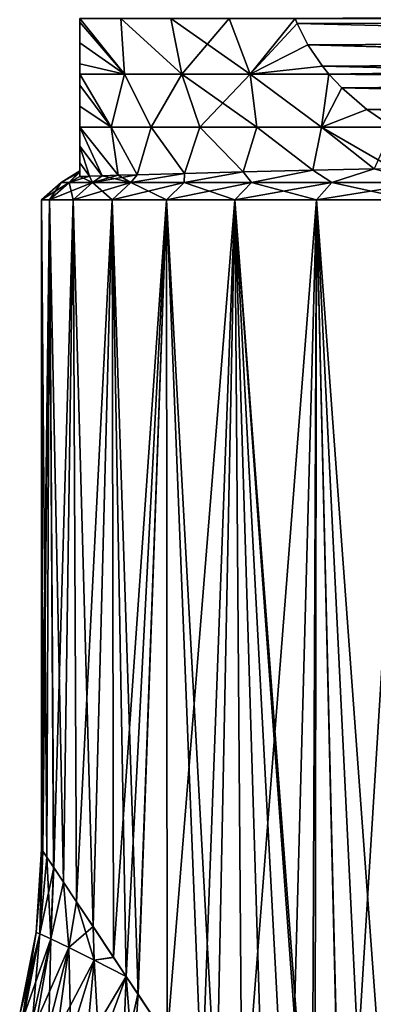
# Model space of a CAD drawing. Header units: metres. Extents: x -109 to 109, y -314 to 82.
# Tile 167 of 191: x 60.86 to 65.49, y 22.83 to 35.74. Entities that reach past the tile are written whole.
import ezdxf

# ---------------------------------------------------------------- set-up
doc = ezdxf.new("R2010")
doc.units = ezdxf.units.M
doc.layers.add('solid_504261_XXX', color=7, linetype='CONTINUOUS')

msp = doc.modelspace()

# ---------------------------------------------------------------- linework, layer by layer
at = {"layer": 'solid_504261_XXX'}
for points in [[(64.465828, 35.756512, 194.834412), (73.817856, 35.727654, 200.23381), (73.853584, 35.823097, 200.25444)], [(64.465828, 35.756512, 174.259583), (73.853584, 35.823097, 168.839554), (73.817856, 35.727657, 168.860184)], [(61.647499, 35.756382, 189.952881), (61.647499, 35.756382, 179.141113), (61.647499, 35.708733, 179.162918)], [(62.235577, 35.027828, 178.124146), (61.647499, 35.708733, 179.162918), (61.647499, 35.756382, 179.141113)], [(61.647499, 35.708733, 189.931076), (61.647499, 35.756382, 189.952881), (61.647499, 35.708733, 179.162918)], [(62.235577, 35.027828, 178.124146), (61.647499, 35.756382, 179.141113), (62.185818, 35.755985, 177.832718)], [(62.235577, 35.027828, 190.969849), (61.647499, 35.756382, 189.952881), (61.647499, 35.708733, 189.931076)], [(62.235577, 35.027828, 190.969849), (62.185818, 35.755985, 191.261276), (61.647499, 35.756382, 189.952881)], [(61.647499, 35.708733, 189.931076), (61.647499, 35.708733, 179.162918), (61.647499, 35.438007, 179.315994)], [(62.235577, 35.027828, 178.124146), (61.647499, 35.438007, 179.315994), (61.647499, 35.708733, 179.162918)], [(61.647499, 35.438007, 189.778015), (61.647499, 35.708733, 189.931076), (61.647499, 35.438007, 179.315994)], [(62.235577, 35.027828, 190.969849), (61.647499, 35.708733, 189.931076), (61.647499, 35.438007, 189.778015)], [(62.983028, 35.027828, 192.436157), (62.839539, 35.755985, 192.519577), (62.185818, 35.755985, 191.261276)], [(62.235577, 35.027828, 190.969849), (62.983028, 35.027828, 192.436157), (62.185818, 35.755985, 191.261276)], [(62.983028, 35.027828, 176.657837), (62.185818, 35.755985, 177.832718), (62.839539, 35.755985, 176.574417)], [(62.983028, 35.027828, 176.657837), (62.235577, 35.027828, 178.124146), (62.185818, 35.755985, 177.832718)], [(63.879154, 35.027828, 193.81662), (63.602467, 35.755985, 193.714813), (62.839539, 35.755985, 192.519577)], [(62.983028, 35.027828, 192.436157), (63.879154, 35.027828, 193.81662), (62.839539, 35.755985, 192.519577)], [(62.983028, 35.027828, 176.657837), (62.839539, 35.755985, 176.574417), (63.602467, 35.755985, 175.379181)], [(63.879154, 35.027828, 175.277374), (62.983028, 35.027828, 176.657837), (63.602467, 35.755985, 175.379181)], [(63.879154, 35.027828, 193.81662), (64.465828, 35.756512, 194.834412), (63.602467, 35.755985, 193.714813)], [(63.879154, 35.027828, 175.277374), (63.602467, 35.755985, 175.379181), (64.465828, 35.756512, 174.259583)], [(63.879154, 35.027828, 193.81662), (64.492325, 35.690491, 194.849716), (64.465828, 35.756512, 194.834412)], [(63.879154, 35.027828, 175.277374), (64.465828, 35.756512, 174.259583), (64.492325, 35.690495, 174.244278)], [(63.879154, 35.027828, 175.277374), (64.492325, 35.690495, 174.244278), (64.631645, 35.413269, 174.163849)], [(63.879154, 35.027828, 193.81662), (64.631645, 35.413265, 194.930145), (64.492325, 35.690491, 194.849716)], [(64.465828, 35.756512, 194.834412), (64.492325, 35.690491, 194.849716), (73.817856, 35.727654, 200.23381)], [(64.492325, 35.690495, 174.244278), (64.465828, 35.756512, 174.259583), (73.817856, 35.727657, 168.860184)], [(64.492325, 35.690495, 174.244278), (73.817856, 35.727657, 168.860184), (73.692085, 35.463737, 168.9328)], [(64.492325, 35.690491, 194.849716), (73.692085, 35.463734, 200.161194), (73.817856, 35.727654, 200.23381)], [(64.631645, 35.413269, 174.163849), (64.492325, 35.690495, 174.244278), (73.692085, 35.463737, 168.9328)], [(64.492325, 35.690491, 194.849716), (64.631645, 35.413265, 194.930145), (73.692085, 35.463734, 200.161194)], [(61.647499, 35.438007, 189.778015), (61.647499, 35.438007, 179.315994), (61.647499, 35.163021, 179.526245)], [(62.235577, 35.027828, 178.124146), (61.647499, 35.163021, 179.526245), (61.647499, 35.438007, 179.315994)], [(61.647499, 35.163021, 189.567764), (61.647499, 35.438007, 189.778015), (61.647499, 35.163021, 179.526245)], [(62.235577, 35.027828, 190.969849), (61.647499, 35.438007, 189.778015), (61.647499, 35.163021, 189.567764)], [(63.879154, 35.027828, 175.277374), (64.631645, 35.413269, 174.163849), (64.82357, 35.131676, 174.05304)], [(63.879154, 35.027828, 193.81662), (64.823578, 35.131672, 195.04097), (64.631645, 35.413265, 194.930145)], [(64.631645, 35.413269, 174.163849), (73.692085, 35.463737, 168.9328), (73.519859, 35.195595, 169.032242)], [(64.631645, 35.413265, 194.930145), (73.519859, 35.195591, 200.061768), (73.692085, 35.463734, 200.161194)], [(64.631645, 35.413269, 174.163849), (73.519859, 35.195595, 169.032242), (73.491295, 35.157265, 169.048721)], [(64.82357, 35.131676, 174.05304), (64.631645, 35.413269, 174.163849), (73.491295, 35.157265, 169.048721)], [(64.631645, 35.413265, 194.930145), (64.823578, 35.131672, 195.04097), (73.519859, 35.195591, 200.061768)], [(61.647499, 35.163021, 189.567764), (61.647499, 35.163021, 179.526245), (61.647499, 35.028698, 179.65155)], [(62.235577, 35.027828, 178.124146), (61.647499, 35.028698, 179.65155), (61.647499, 35.163021, 179.526245)], [(61.647499, 35.028698, 189.442444), (61.647499, 35.163021, 189.567764), (61.647499, 35.028698, 179.65155)], [(62.235577, 35.027828, 190.969849), (61.647499, 35.163021, 189.567764), (61.647499, 35.028698, 189.442444)], [(63.879154, 35.027828, 175.277374), (64.82357, 35.131676, 174.05304), (64.907997, 35.028652, 174.004303)], [(63.879154, 35.027828, 193.81662), (64.907997, 35.028652, 195.089706), (64.823578, 35.131672, 195.04097)], [(64.82357, 35.131676, 174.05304), (73.491295, 35.157265, 169.048721), (73.292786, 34.924076, 169.16333)], [(64.907997, 35.028652, 174.004303), (64.82357, 35.131676, 174.05304), (73.292786, 34.924076, 169.16333)], [(64.823578, 35.131672, 195.04097), (73.491295, 35.157265, 200.045273), (73.519859, 35.195591, 200.061768)], [(64.823578, 35.131672, 195.04097), (64.907997, 35.028652, 195.089706), (73.491295, 35.157265, 200.045273)], [(64.907997, 35.028652, 195.089706), (73.292786, 34.924072, 199.930664), (73.491295, 35.157265, 200.045273)], [(61.647499, 35.028698, 189.442444), (61.647499, 35.028698, 179.65155), (61.647499, 34.884644, 179.804565)], [(62.057011, 34.332512, 179.298508), (61.647499, 34.884644, 179.804565), (61.647499, 35.028698, 179.65155)], [(61.647499, 34.884644, 189.289429), (61.647499, 35.028698, 189.442444), (61.647499, 34.884644, 179.804565)], [(62.235577, 35.027828, 178.124146), (62.057011, 34.332512, 179.298508), (61.647499, 35.028698, 179.65155)], [(62.057011, 34.332512, 189.795486), (61.647499, 35.028698, 189.442444), (61.647499, 34.884644, 189.289429)], [(62.235577, 35.027828, 190.969849), (61.647499, 35.028698, 189.442444), (62.057011, 34.332512, 189.795486)], [(62.235577, 35.027828, 190.969849), (62.057011, 34.332512, 189.795486), (62.582954, 34.332512, 191.075211)], [(62.235577, 35.027828, 178.124146), (62.582954, 34.332512, 178.018784), (62.057011, 34.332512, 179.298508)], [(62.235577, 35.027828, 190.969849), (62.582954, 34.332512, 191.075211), (62.983028, 35.027828, 192.436157)], [(62.983028, 35.027828, 176.657837), (62.582954, 34.332512, 178.018784), (62.235577, 35.027828, 178.124146)], [(62.983028, 35.027828, 192.436157), (62.582954, 34.332512, 191.075211), (63.220882, 34.332512, 192.302963)], [(62.983028, 35.027828, 176.657837), (63.220882, 34.332512, 176.791046), (62.582954, 34.332512, 178.018784)], [(62.983028, 35.027828, 192.436157), (63.220882, 34.332512, 192.302963), (63.965714, 34.332512, 193.468948)], [(62.983028, 35.027828, 192.436157), (63.965714, 34.332512, 193.468948), (63.879154, 35.027828, 193.81662)], [(63.879154, 35.027828, 175.277374), (63.220882, 34.332512, 176.791046), (62.983028, 35.027828, 176.657837)], [(63.879154, 35.027828, 175.277374), (63.965714, 34.332512, 175.625046), (63.220882, 34.332512, 176.791046)], [(63.879154, 35.027828, 193.81662), (64.811516, 34.332512, 194.563904), (64.907997, 35.028652, 195.089706)], [(63.879154, 35.027828, 175.277374), (64.907997, 35.028652, 174.004303), (64.811516, 34.332512, 174.53009)], [(63.879154, 35.027828, 193.81662), (63.965714, 34.332512, 193.468948), (64.811516, 34.332512, 194.563904)], [(63.879154, 35.027828, 175.277374), (64.811516, 34.332512, 174.53009), (63.965714, 34.332512, 175.625046)], [(64.811516, 34.332512, 194.563904), (65.078308, 34.846737, 195.188034), (64.907997, 35.028652, 195.089706)], [(64.811516, 34.332512, 174.53009), (64.907997, 35.028652, 174.004303), (65.0783, 34.846741, 173.905975)], [(64.907997, 35.028652, 195.089706), (65.078308, 34.846737, 195.188034), (73.292786, 34.924072, 199.930664)], [(65.0783, 34.846741, 173.905975), (64.907997, 35.028652, 174.004303), (73.292786, 34.924076, 169.16333)], [(61.647499, 34.884644, 189.289429), (61.647499, 34.884644, 179.804565), (61.647499, 34.606476, 180.162979)], [(62.057011, 34.332512, 179.298508), (61.647499, 34.606476, 180.162979), (61.647499, 34.884644, 179.804565)], [(61.647499, 34.606476, 188.931015), (61.647499, 34.884644, 189.289429), (61.647499, 34.606476, 180.162979)], [(62.057011, 34.332512, 189.795486), (61.647499, 34.884644, 189.289429), (61.647499, 34.606476, 188.931015)], [(65.0783, 34.846741, 173.905975), (73.292786, 34.924076, 169.16333), (73.000854, 34.651985, 169.331879)], [(65.078308, 34.846737, 195.188034), (73.000847, 34.651981, 199.762115), (73.292786, 34.924072, 199.930664)], [(64.811516, 34.332512, 174.53009), (65.0783, 34.846741, 173.905975), (65.406975, 34.562859, 173.716217)], [(64.811516, 34.332512, 194.563904), (65.406975, 34.562855, 195.377792), (65.078308, 34.846737, 195.188034)], [(65.406975, 34.562859, 173.716217), (65.0783, 34.846741, 173.905975), (73.000854, 34.651985, 169.331879)], [(65.078308, 34.846737, 195.188034), (65.406975, 34.562855, 195.377792), (73.000847, 34.651981, 199.762115)], [(61.647499, 34.606476, 188.931015), (61.647499, 34.606476, 180.162979), (61.647499, 34.336304, 180.611938)], [(62.057011, 34.332512, 179.298508), (61.647499, 34.336304, 180.611938), (61.647499, 34.606476, 180.162979)], [(61.647499, 34.336304, 188.482071), (61.647499, 34.606476, 188.931015), (61.647499, 34.336304, 180.611938)], [(62.057011, 34.332512, 189.795486), (61.647499, 34.606476, 188.931015), (61.647499, 34.336304, 188.482071)], [(65.406975, 34.562859, 173.716217), (73.000854, 34.651985, 169.331879), (72.824463, 34.515686, 169.433716)], [(65.406975, 34.562855, 195.377792), (72.824463, 34.515686, 199.660278), (73.000847, 34.651981, 199.762115)], [(64.811516, 34.332512, 174.53009), (65.406975, 34.562859, 173.716217), (65.746773, 34.331989, 173.520035)], [(64.811516, 34.332512, 194.563904), (65.746773, 34.331989, 195.573975), (65.406975, 34.562855, 195.377792)], [(65.406975, 34.562859, 173.716217), (72.824463, 34.515686, 169.433716), (72.635262, 34.386108, 169.542953)], [(65.746773, 34.331989, 173.520035), (65.406975, 34.562859, 173.716217), (72.635262, 34.386108, 169.542953)], [(65.406975, 34.562855, 195.377792), (65.746773, 34.331989, 195.573975), (72.824463, 34.515686, 199.660278)], [(61.647499, 34.336304, 188.482071), (61.647499, 34.336304, 180.611938), (61.647499, 34.332405, 180.619308)], [(62.057011, 34.332512, 179.298508), (61.647499, 34.332405, 180.619308), (61.647499, 34.336304, 180.611938)], [(61.647499, 34.332405, 188.474701), (61.647499, 34.336304, 188.482071), (61.647499, 34.332405, 180.619308)], [(62.057011, 34.332512, 189.795486), (61.647499, 34.336304, 188.482071), (61.647499, 34.332405, 188.474701)], [(62.057011, 34.332512, 179.298508), (62.150467, 33.701393, 180.169937), (61.647499, 34.332405, 180.619308)], [(62.057011, 34.332512, 189.795486), (61.647499, 34.332405, 188.474701), (62.150463, 33.701393, 188.924057)], [(61.647499, 34.332405, 180.619308), (62.150467, 33.701393, 180.169937), (61.941486, 33.695614, 180.95015)], [(61.647499, 34.332405, 180.619308), (61.941486, 33.695614, 180.95015), (61.647499, 34.085075, 181.157578)], [(61.647499, 34.332405, 188.474701), (61.941486, 33.695614, 188.14386), (62.150463, 33.701393, 188.924057)], [(61.647499, 34.085075, 187.936417), (61.941486, 33.695614, 188.14386), (61.647499, 34.332405, 188.474701)], [(61.647499, 34.332405, 188.474701), (61.647499, 34.332405, 180.619308), (61.647499, 34.085075, 181.157578)], [(61.647499, 34.085075, 187.936417), (61.647499, 34.332405, 188.474701), (61.647499, 34.085075, 181.157578)], [(62.057011, 34.332512, 179.298508), (62.399921, 33.708237, 179.402206), (62.150467, 33.701393, 180.169937)], [(62.057011, 34.332512, 179.298508), (62.582954, 34.332512, 178.018784), (62.399921, 33.708237, 179.402206)], [(62.057011, 34.332512, 189.795486), (62.150463, 33.701393, 188.924057), (62.399925, 33.708237, 189.691803)], [(62.582954, 34.332512, 191.075211), (62.057011, 34.332512, 189.795486), (62.399925, 33.708237, 189.691803)], [(62.582954, 34.332512, 178.018784), (63.017242, 33.724895, 177.912476), (62.399921, 33.708237, 179.402206)], [(62.582954, 34.332512, 191.075211), (62.399925, 33.708237, 189.691803), (63.017246, 33.724899, 191.181534)], [(62.582954, 34.332512, 178.018784), (63.220882, 34.332512, 176.791046), (63.017242, 33.724895, 177.912476)], [(63.220882, 34.332512, 192.302963), (62.582954, 34.332512, 191.075211), (63.017246, 33.724899, 191.181534)], [(63.220882, 34.332512, 176.791046), (63.786121, 33.745102, 176.49762), (63.017242, 33.724895, 177.912476)], [(63.220882, 34.332512, 192.302963), (63.017246, 33.724899, 191.181534), (63.786121, 33.745102, 192.596375)], [(63.220882, 34.332512, 176.791046), (63.965714, 34.332512, 175.625046), (63.786121, 33.745102, 176.49762)], [(63.965714, 34.332512, 193.468948), (63.220882, 34.332512, 192.302963), (63.786121, 33.745102, 192.596375)], [(63.965714, 34.332512, 175.625046), (64.697868, 33.76825, 175.172821), (63.786121, 33.745102, 176.49762)], [(63.965714, 34.332512, 193.468948), (63.786121, 33.745102, 192.596375), (64.697884, 33.76825, 193.921204)], [(63.965714, 34.332512, 175.625046), (64.811516, 34.332512, 174.53009), (64.697868, 33.76825, 175.172821)], [(64.811516, 34.332512, 194.563904), (63.965714, 34.332512, 193.468948), (64.697884, 33.76825, 193.921204)], [(64.811516, 34.332512, 174.53009), (65.500122, 33.78788, 174.212982), (64.697868, 33.76825, 175.172821)], [(64.811516, 34.332512, 194.563904), (64.697884, 33.76825, 193.921204), (65.500122, 33.78788, 194.881027)], [(64.811516, 34.332512, 174.53009), (65.746773, 34.331989, 173.520035), (65.500122, 33.78788, 174.212982)], [(64.811516, 34.332512, 194.563904), (65.500122, 33.78788, 194.881027), (65.742126, 33.793663, 195.141434)], [(64.811516, 34.332512, 194.563904), (65.742126, 33.793663, 195.141434), (65.746773, 34.331989, 195.573975)], [(61.647499, 34.085075, 181.157578), (61.941486, 33.695614, 180.95015), (61.773666, 33.690941, 181.740341)], [(61.647499, 34.085075, 181.157578), (61.773666, 33.690941, 181.740341), (61.647499, 33.864792, 181.801178)], [(61.647499, 34.085075, 187.936417), (61.77367, 33.690941, 187.353668), (61.941486, 33.695614, 188.14386)], [(61.647499, 33.864792, 187.292816), (61.77367, 33.690941, 187.353668), (61.647499, 34.085075, 187.936417)], [(61.647499, 34.085075, 187.936417), (61.647499, 34.085075, 181.157578), (61.647499, 33.864792, 181.801178)], [(61.647499, 33.864792, 187.292816), (61.647499, 34.085075, 187.936417), (61.647499, 33.864792, 181.801178)], [(61.647499, 33.864792, 181.801178), (61.773666, 33.690941, 181.740341), (61.647499, 33.687405, 182.538116)], [(61.647499, 33.864792, 181.801178), (61.647499, 33.687405, 182.538116), (61.647499, 33.743038, 183.522018)], [(61.647499, 33.864792, 187.292816), (61.647499, 33.743038, 183.522018), (61.647499, 33.761086, 184.547134)], [(61.647499, 33.864792, 187.292816), (61.647499, 33.864792, 181.801178), (61.647499, 33.743038, 183.522018)], [(61.647499, 33.864792, 187.292816), (61.647499, 33.761086, 184.547134), (61.647499, 33.743034, 185.572159)], [(61.647499, 33.864792, 187.292816), (61.647499, 33.743034, 185.572159), (61.647499, 33.687405, 186.555878)], [(61.647499, 33.864792, 187.292816), (61.647499, 33.687405, 186.555878), (61.77367, 33.690941, 187.353668)], [(61.405506, 33.607456, 184.546997), (61.647499, 33.761086, 184.547134), (61.647499, 33.743038, 183.522018)], [(61.405506, 33.607456, 184.546997), (61.507633, 33.607456, 186.365524), (61.647499, 33.761086, 184.547134)], [(61.507633, 33.607456, 182.72847), (61.405506, 33.607456, 184.546997), (61.647499, 33.743038, 183.522018)], [(61.507633, 33.607456, 186.365524), (61.647499, 33.743034, 185.572159), (61.647499, 33.761086, 184.547134)], [(61.507633, 33.607456, 182.72847), (61.647499, 33.743038, 183.522018), (61.647499, 33.687405, 182.538116)], [(61.507633, 33.607456, 186.365524), (61.647499, 33.687405, 186.555878), (61.647499, 33.743034, 185.572159)], [(61.812725, 33.607456, 180.932816), (61.773666, 33.690941, 181.740341), (61.941486, 33.695614, 180.95015)], [(61.812725, 33.607456, 188.161179), (61.941486, 33.695614, 188.14386), (61.77367, 33.690941, 187.353668)], [(61.812725, 33.607456, 180.932816), (62.150467, 33.701393, 180.169937), (62.399921, 33.708237, 179.402206)], [(62.316952, 33.607456, 179.182602), (61.812725, 33.607456, 180.932816), (62.399921, 33.708237, 179.402206)], [(61.812725, 33.607456, 180.932816), (61.941486, 33.695614, 180.95015), (62.150467, 33.701393, 180.169937)], [(61.812725, 33.607456, 188.161179), (62.316952, 33.607456, 189.911392), (61.941486, 33.695614, 188.14386)], [(62.316952, 33.607456, 189.911392), (62.150463, 33.701393, 188.924057), (61.941486, 33.695614, 188.14386)], [(62.316952, 33.607456, 189.911392), (62.399925, 33.708237, 189.691803), (62.150463, 33.701393, 188.924057)], [(62.316952, 33.607456, 189.911392), (63.017246, 33.724899, 191.181534), (62.399925, 33.708237, 189.691803)], [(62.316952, 33.607456, 189.911392), (63.013969, 33.607456, 191.594131), (63.017246, 33.724899, 191.181534)], [(62.316952, 33.607456, 179.182602), (62.399921, 33.708237, 179.402206), (63.017242, 33.724895, 177.912476)], [(63.013969, 33.607456, 177.499863), (62.316952, 33.607456, 179.182602), (63.017242, 33.724895, 177.912476)], [(63.013969, 33.607456, 177.499863), (63.017242, 33.724895, 177.912476), (63.786121, 33.745102, 176.49762)], [(63.895012, 33.607456, 175.905731), (63.013969, 33.607456, 177.499863), (63.786121, 33.745102, 176.49762)], [(63.013969, 33.607456, 191.594131), (63.786121, 33.745102, 192.596375), (63.017246, 33.724899, 191.181534)], [(63.013969, 33.607456, 191.594131), (63.895012, 33.607456, 193.188263), (63.786121, 33.745102, 192.596375)], [(63.895012, 33.607456, 175.905731), (63.786121, 33.745102, 176.49762), (64.697868, 33.76825, 175.172821)], [(63.895012, 33.607456, 193.188263), (64.697884, 33.76825, 193.921204), (63.786121, 33.745102, 192.596375)], [(64.948997, 33.607456, 174.420288), (63.895012, 33.607456, 175.905731), (64.697868, 33.76825, 175.172821)], [(63.895012, 33.607456, 193.188263), (64.948997, 33.607456, 194.673721), (64.697884, 33.76825, 193.921204)], [(64.948997, 33.607456, 174.420288), (64.697868, 33.76825, 175.172821), (65.500122, 33.78788, 174.212982)], [(64.948997, 33.607456, 194.673721), (65.500122, 33.78788, 194.881027), (64.697884, 33.76825, 193.921204)], [(66.162674, 33.607456, 173.06218), (64.948997, 33.607456, 174.420288), (65.500122, 33.78788, 174.212982)], [(64.948997, 33.607456, 194.673721), (66.162674, 33.607456, 196.03183), (65.500122, 33.78788, 194.881027)], [(61.147499, 33.379601, 184.546997), (61.405506, 33.607456, 184.546997), (61.507633, 33.607456, 182.72847)], [(61.147499, 33.379601, 184.546997), (61.251247, 33.379601, 186.394394), (61.405506, 33.607456, 184.546997)], [(61.251247, 33.379601, 182.6996), (61.147499, 33.379601, 184.546997), (61.507633, 33.607456, 182.72847)], [(61.251247, 33.379601, 186.394394), (61.507633, 33.607456, 186.365524), (61.405506, 33.607456, 184.546997)], [(61.251247, 33.379601, 186.394394), (61.561199, 33.379601, 188.218643), (61.507633, 33.607456, 186.365524)], [(61.251247, 33.379601, 182.6996), (61.507633, 33.607456, 182.72847), (61.812725, 33.607456, 180.932816)], [(61.561199, 33.379601, 180.875351), (61.251247, 33.379601, 182.6996), (61.812725, 33.607456, 180.932816)], [(61.507633, 33.607456, 182.72847), (61.647499, 33.687405, 182.538116), (61.773666, 33.690941, 181.740341)], [(61.812725, 33.607456, 180.932816), (61.507633, 33.607456, 182.72847), (61.773666, 33.690941, 181.740341)], [(61.507633, 33.607456, 186.365524), (61.812725, 33.607456, 188.161179), (61.647499, 33.687405, 186.555878)], [(61.561199, 33.379601, 188.218643), (61.812725, 33.607456, 188.161179), (61.507633, 33.607456, 186.365524)], [(61.561199, 33.379601, 188.218643), (62.073505, 33.379601, 189.996841), (61.812725, 33.607456, 188.161179)], [(61.561199, 33.379601, 180.875351), (61.812725, 33.607456, 180.932816), (62.316952, 33.607456, 179.182602)], [(62.073505, 33.379601, 179.097168), (61.561199, 33.379601, 180.875351), (62.316952, 33.607456, 179.182602)], [(61.812725, 33.607456, 188.161179), (61.77367, 33.690941, 187.353668), (61.647499, 33.687405, 186.555878)], [(62.073505, 33.379601, 189.996841), (62.316952, 33.607456, 189.911392), (61.812725, 33.607456, 188.161179)], [(62.073505, 33.379601, 189.996841), (62.78138, 33.379601, 191.705795), (62.316952, 33.607456, 189.911392)], [(62.073505, 33.379601, 179.097168), (62.316952, 33.607456, 179.182602), (63.013969, 33.607456, 177.499863)], [(62.78138, 33.379601, 177.388199), (62.073505, 33.379601, 179.097168), (63.013969, 33.607456, 177.499863)], [(62.78138, 33.379601, 191.705795), (63.013969, 33.607456, 191.594131), (62.316952, 33.607456, 189.911392)], [(62.78138, 33.379601, 191.705795), (63.676804, 33.379601, 193.325928), (63.013969, 33.607456, 191.594131)], [(62.78138, 33.379601, 177.388199), (63.013969, 33.607456, 177.499863), (63.895012, 33.607456, 175.905731)], [(63.676804, 33.379601, 175.768066), (62.78138, 33.379601, 177.388199), (63.895012, 33.607456, 175.905731)], [(63.676804, 33.379601, 193.325928), (63.895012, 33.607456, 193.188263), (63.013969, 33.607456, 191.594131)], [(63.676804, 33.379601, 193.325928), (64.747124, 33.379601, 194.834381), (63.895012, 33.607456, 193.188263)], [(63.676804, 33.379601, 175.768066), (63.895012, 33.607456, 175.905731), (64.948997, 33.607456, 174.420288)], [(64.747124, 33.379601, 174.259613), (63.676804, 33.379601, 175.768066), (64.948997, 33.607456, 174.420288)], [(64.747124, 33.379601, 194.834381), (64.948997, 33.607456, 194.673721), (63.895012, 33.607456, 193.188263)], [(64.747124, 33.379601, 194.834381), (65.98024, 33.379601, 196.214264), (64.948997, 33.607456, 194.673721)], [(64.747124, 33.379601, 174.259613), (64.948997, 33.607456, 174.420288), (66.162674, 33.607456, 173.06218)], [(65.98024, 33.379601, 172.879745), (64.747124, 33.379601, 174.259613), (66.162674, 33.607456, 173.06218)], [(65.98024, 33.379601, 196.214264), (66.162674, 33.607456, 196.03183), (64.948997, 33.607456, 194.673721)], [(61.21666, 24.763262, 186.056152), (61.251247, 33.379601, 186.394394), (61.147499, 33.379601, 184.546997)], [(61.147499, 24.8675, 184.546997), (61.147499, 33.379601, 184.546997), (61.251247, 33.379601, 182.6996)], [(61.164486, 24.842043, 185.295471), (61.21666, 24.763262, 186.056152), (61.147499, 33.379601, 184.546997)], [(61.147499, 24.8675, 184.546997), (61.164486, 24.842043, 185.295471), (61.147499, 33.379601, 184.546997)], [(61.164585, 24.841816, 183.796295), (61.147499, 24.8675, 184.546997), (61.251247, 33.379601, 182.6996)], [(61.216972, 24.762785, 183.03447), (61.164585, 24.841816, 183.796295), (61.251247, 33.379601, 182.6996)], [(61.21666, 24.763262, 186.056152), (61.306122, 24.628325, 186.829407), (61.251247, 33.379601, 186.394394)], [(61.306583, 24.627621, 182.261307), (61.216972, 24.762785, 183.03447), (61.251247, 33.379601, 182.6996)], [(61.435303, 24.433634, 187.615326), (61.561199, 33.379601, 188.218643), (61.251247, 33.379601, 186.394394)], [(61.306122, 24.628325, 186.829407), (61.435303, 24.433634, 187.615326), (61.251247, 33.379601, 186.394394)], [(61.306583, 24.627621, 182.261307), (61.251247, 33.379601, 182.6996), (61.561199, 33.379601, 180.875351)], [(61.435661, 24.433016, 181.476776), (61.306583, 24.627621, 182.261307), (61.561199, 33.379601, 180.875351)], [(61.435303, 24.433634, 187.615326), (61.606827, 24.175314, 188.413101), (61.561199, 33.379601, 188.218643)], [(61.606644, 24.17572, 180.681656), (61.435661, 24.433016, 181.476776), (61.561199, 33.379601, 180.875351)], [(61.823338, 23.849075, 189.220947), (62.073505, 33.379601, 189.996841), (61.561199, 33.379601, 188.218643)], [(61.606827, 24.175314, 188.413101), (61.823338, 23.849075, 189.220947), (61.561199, 33.379601, 188.218643)], [(61.606644, 24.17572, 180.681656), (61.561199, 33.379601, 180.875351), (62.073505, 33.379601, 179.097168)], [(61.822529, 23.850311, 179.875793), (61.606644, 24.17572, 180.681656), (62.073505, 33.379601, 179.097168)], [(62.088329, 23.449572, 179.054993), (61.822529, 23.850311, 179.875793), (62.073505, 33.379601, 179.097168)], [(61.823338, 23.849075, 189.220947), (62.089352, 23.44812, 190.041916), (62.073505, 33.379601, 189.996841)], [(62.410553, 22.963804, 190.878311), (62.78138, 33.379601, 191.705795), (62.073505, 33.379601, 189.996841)], [(62.25523, 23.198299, 190.490738), (62.410553, 22.963804, 190.878311), (62.073505, 33.379601, 189.996841)], [(62.089352, 23.44812, 190.041916), (62.25523, 23.198299, 190.490738), (62.073505, 33.379601, 189.996841)], [(62.088329, 23.449572, 179.054993), (62.073505, 33.379601, 179.097168), (62.78138, 33.379601, 177.388199)], [(62.255203, 23.198301, 178.603333), (62.088329, 23.449572, 179.054993), (62.78138, 33.379601, 177.388199)], [(62.409767, 22.964991, 178.21759), (62.255203, 23.198301, 178.603333), (62.78138, 33.379601, 177.388199)], [(62.793159, 22.387241, 177.363785), (62.409767, 22.964991, 178.21759), (62.78138, 33.379601, 177.388199)], [(62.410553, 22.963804, 190.878311), (62.793636, 22.386374, 191.731201), (62.78138, 33.379601, 191.705795)], [(63.435768, 21.418703, 192.930115), (63.676804, 33.379601, 193.325928), (62.78138, 33.379601, 191.705795)], [(63.245823, 21.705479, 192.599426), (63.435768, 21.418703, 192.930115), (62.78138, 33.379601, 191.705795)], [(62.793636, 22.386374, 191.731201), (63.245823, 21.705479, 192.599426), (62.78138, 33.379601, 191.705795)], [(62.793159, 22.387241, 177.363785), (62.78138, 33.379601, 177.388199), (63.676804, 33.379601, 175.768066)], [(63.24509, 21.706509, 176.49588), (62.793159, 22.387241, 177.363785), (63.676804, 33.379601, 175.768066)], [(63.435734, 21.418671, 176.16394), (63.24509, 21.706509, 176.49588), (63.676804, 33.379601, 175.768066)], [(63.773071, 20.910734, 175.616699), (63.435734, 21.418671, 176.16394), (63.676804, 33.379601, 175.768066)], [(63.435768, 21.418703, 192.930115), (63.774143, 20.909069, 193.478958), (63.676804, 33.379601, 193.325928)], [(64.726509, 19.473852, 194.808472), (64.747124, 33.379601, 194.834381), (63.676804, 33.379601, 193.325928)], [(64.685043, 19.536329, 194.756042), (64.726509, 19.473852, 194.808472), (63.676804, 33.379601, 193.325928)], [(64.386475, 19.985825, 194.365097), (64.685043, 19.536329, 194.756042), (63.676804, 33.379601, 193.325928)], [(64.069283, 20.464005, 193.921539), (64.386475, 19.985825, 194.365097), (63.676804, 33.379601, 193.325928)], [(63.774143, 20.909069, 193.478958), (64.069283, 20.464005, 193.921539), (63.676804, 33.379601, 193.325928)], [(63.773071, 20.910734, 175.616699), (63.676804, 33.379601, 175.768066), (64.747124, 33.379601, 174.259613)], [(64.38517, 19.987904, 174.730667), (63.773071, 20.910734, 175.616699), (64.747124, 33.379601, 174.259613)], [(64.685173, 19.536198, 174.337784), (64.38517, 19.987904, 174.730667), (64.747124, 33.379601, 174.259613)], [(64.725151, 19.475952, 174.287231), (64.685173, 19.536198, 174.337784), (64.747124, 33.379601, 174.259613)], [(65.089325, 18.926533, 173.844559), (64.725151, 19.475952, 174.287231), (64.747124, 33.379601, 174.259613)], [(64.726509, 19.473852, 194.808472), (65.09079, 18.924295, 195.25116), (64.747124, 33.379601, 194.834381)], [(65.894737, 17.713078, 196.128128), (65.98024, 33.379601, 196.214264), (64.747124, 33.379601, 194.834381)], [(65.479897, 18.338215, 195.691483), (65.894737, 17.713078, 196.128128), (64.747124, 33.379601, 194.834381)], [(65.09079, 18.924295, 195.25116), (65.479897, 18.338215, 195.691483), (64.747124, 33.379601, 194.834381)], [(65.089325, 18.926533, 173.844559), (64.747124, 33.379601, 174.259613), (65.98024, 33.379601, 172.879745)], [(65.478241, 18.340683, 173.404327), (65.089325, 18.926533, 173.844559), (65.98024, 33.379601, 172.879745)], [(65.892876, 17.715855, 172.967758), (65.478241, 18.340683, 173.404327), (65.98024, 33.379601, 172.879745)], [(61.075905, 23.775316, 184.546997), (61.147499, 24.8675, 184.546997), (61.164585, 24.841816, 183.796295)], [(61.124035, 23.754295, 185.727936), (61.147499, 24.8675, 184.546997), (61.075905, 23.775316, 184.546997)], [(61.124004, 23.754263, 183.366119), (61.075905, 23.775316, 184.546997), (61.164585, 24.841816, 183.796295)], [(61.124004, 23.754263, 183.366119), (61.164585, 24.841816, 183.796295), (61.216972, 24.762785, 183.03447)], [(61.124035, 23.754295, 185.727936), (61.164486, 24.842043, 185.295471), (61.147499, 24.8675, 184.546997)], [(61.124035, 23.754295, 185.727936), (61.21666, 24.763262, 186.056152), (61.164486, 24.842043, 185.295471)], [(61.124004, 23.754263, 183.366119), (61.216972, 24.762785, 183.03447), (61.306583, 24.627621, 182.261307)], [(61.268063, 23.689665, 186.913071), (61.21666, 24.763262, 186.056152), (61.124035, 23.754295, 185.727936)], [(61.268063, 23.689665, 186.913071), (61.306122, 24.628325, 186.829407), (61.21666, 24.763262, 186.056152)], [(61.268066, 23.689667, 182.180893), (61.124004, 23.754263, 183.366119), (61.306583, 24.627621, 182.261307)], [(61.268063, 23.689665, 186.913071), (61.435303, 24.433634, 187.615326), (61.306122, 24.628325, 186.829407)], [(61.268066, 23.689667, 182.180893), (61.306583, 24.627621, 182.261307), (61.435661, 24.433016, 181.476776)], [(61.506882, 23.577549, 188.103973), (61.435303, 24.433634, 187.615326), (61.268063, 23.689665, 186.913071)], [(61.506847, 23.577538, 180.990005), (61.268066, 23.689667, 182.180893), (61.435661, 24.433016, 181.476776)], [(61.506882, 23.577549, 188.103973), (61.606827, 24.175314, 188.413101), (61.435303, 24.433634, 187.615326)], [(61.506847, 23.577538, 180.990005), (61.435661, 24.433016, 181.476776), (61.606644, 24.17572, 180.681656)], [(61.506847, 23.577538, 180.990005), (61.606644, 24.17572, 180.681656), (61.822529, 23.850311, 179.875793)], [(61.837902, 23.412567, 189.299866), (61.606827, 24.175314, 188.413101), (61.506882, 23.577549, 188.103973)], [(61.837902, 23.412567, 189.299866), (61.823338, 23.849075, 189.220947), (61.606827, 24.175314, 188.413101)], [(60.862095, 22.70076, 184.546997), (61.075905, 23.775316, 184.546997), (61.124004, 23.754263, 183.366119)], [(60.904438, 22.68413, 185.586533), (61.075905, 23.775316, 184.546997), (60.862095, 22.70076, 184.546997)], [(60.917393, 22.679001, 183.358719), (60.862095, 22.70076, 184.546997), (61.124004, 23.754263, 183.366119)], [(61.124035, 23.754295, 185.727936), (61.075905, 23.775316, 184.546997), (60.904438, 22.68413, 185.586533)], [(61.124035, 23.754295, 185.727936), (60.904438, 22.68413, 185.586533), (61.031197, 22.633099, 186.629913)], [(60.917393, 22.679001, 183.358719), (61.124004, 23.754263, 183.366119), (61.268066, 23.689667, 182.180893)], [(61.268063, 23.689665, 186.913071), (61.124035, 23.754295, 185.727936), (61.031197, 22.633099, 186.629913)], [(61.837925, 23.41258, 179.79422), (61.506847, 23.577538, 180.990005), (61.822529, 23.850311, 179.875793)], [(61.837925, 23.41258, 179.79422), (61.822529, 23.850311, 179.875793), (62.088329, 23.449572, 179.054993)], [(61.837902, 23.412567, 189.299866), (62.089352, 23.44812, 190.041916), (61.823338, 23.849075, 189.220947)], [(61.08279, 22.611761, 182.164902), (60.917393, 22.679001, 183.358719), (61.268066, 23.689667, 182.180893)], [(61.268063, 23.689665, 186.913071), (61.031197, 22.633099, 186.629913), (61.241375, 22.544575, 187.678864)], [(61.08279, 22.611761, 182.164902), (61.268066, 23.689667, 182.180893), (61.506847, 23.577538, 180.990005)], [(61.506882, 23.577549, 188.103973), (61.268063, 23.689665, 186.913071), (61.241375, 22.544575, 187.678864)], [(61.356541, 22.494093, 180.963638), (61.08279, 22.611761, 182.164902), (61.506847, 23.577538, 180.990005)], [(61.506882, 23.577549, 188.103973), (61.241375, 22.544575, 187.678864), (61.532921, 22.414188, 188.733551)], [(61.356541, 22.494093, 180.963638), (61.506847, 23.577538, 180.990005), (61.837925, 23.41258, 179.79422)], [(61.837902, 23.412567, 189.299866), (61.506882, 23.577549, 188.103973), (61.532921, 22.414188, 188.733551)], [(61.734997, 22.319355, 179.756042), (61.356541, 22.494093, 180.963638), (61.837925, 23.41258, 179.79422)], [(61.837902, 23.412567, 189.299866), (61.532921, 22.414188, 188.733551), (61.902889, 22.238125, 189.791428)], [(61.734997, 22.319355, 179.756042), (61.837925, 23.41258, 179.79422), (62.255203, 23.198301, 178.603333)], [(61.837902, 23.412567, 189.299866), (62.25523, 23.198299, 190.490738), (62.089352, 23.44812, 190.041916)], [(61.837902, 23.412567, 189.299866), (61.902889, 22.238125, 189.791428), (62.25523, 23.198299, 190.490738)], [(61.837925, 23.41258, 179.79422), (62.088329, 23.449572, 179.054993), (62.255203, 23.198301, 178.603333)], [(62.213013, 22.082457, 178.547318), (61.734997, 22.319355, 179.756042), (62.255203, 23.198301, 178.603333)], [(62.34729, 22.012978, 190.848068), (62.25523, 23.198299, 190.490738), (61.902889, 22.238125, 189.791428)], [(62.213013, 22.082457, 178.547318), (62.255203, 23.198301, 178.603333), (62.409767, 22.964991, 178.21759)], [(62.34729, 22.012978, 190.848068), (62.410553, 22.963804, 190.878311), (62.25523, 23.198299, 190.490738)], [(62.213013, 22.082457, 178.547318), (62.409767, 22.964991, 178.21759), (62.793159, 22.387241, 177.363785)], [(62.34729, 22.012978, 190.848068), (62.793636, 22.386374, 191.731201), (62.410553, 22.963804, 190.878311)]]:
    msp.add_3dface(points, dxfattribs=at)

doc.saveas('drawing.dxf')
